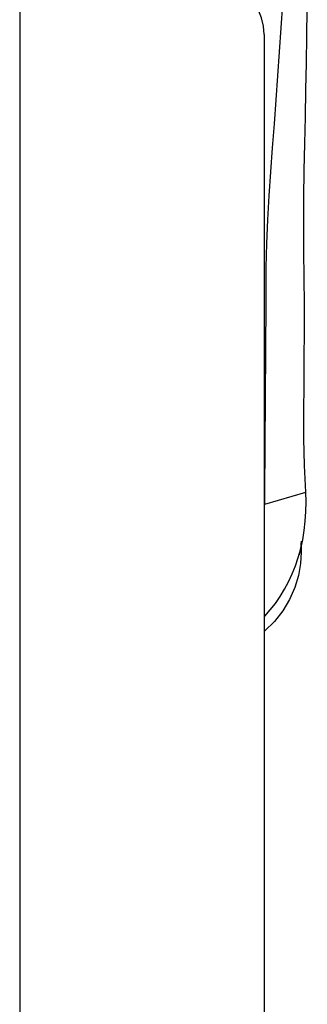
# Model space of a CAD drawing. Extents: x -68 to 41, y -21 to 51.
# Tile 5 of 10: x 23.83 to 24.96, y 0.46 to 4.36. Entities that reach past the tile are written whole.
import ezdxf

# ---------------------------------------------------------------- set-up
doc = ezdxf.new("R2010")
doc.units = 0
doc.header["$MEASUREMENT"] = 0
doc.layers.add('1', color=4, linetype='CONTINUOUS')

msp = doc.modelspace()

# ---------------------------------------------------------------- linework, layer by layer
at = {"layer": '1'}
for p, q in [((23.825257, 4.809644), (23.825257, -2.564149)), ((24.791398, 4.300423), (24.791398, -7.405788))]:
    msp.add_line(p, q, dxfattribs=at)
for points in [[(24.791398, 4.300423, 0), (24.788755, 4.333173, 0), (24.780876, 4.365848, 0), (24.767819, 4.398462, 0), (24.749531, 4.431061, 0), (24.726098, 4.463404, 0), (24.697726, 4.495151, 0), (24.66469, 4.526054, 0), (24.627025, 4.556111, 0), (24.584621, 4.585359, 0), (24.53784, 4.613529, 0), (24.487259, 4.640256, 0), (24.433143, 4.665441, 0), (24.375496, 4.68909, 0), (24.314325, 4.711171, 0), (24.250145, 4.731482, 0), (24.183788, 4.749768, 0), (24.115508, 4.765986, 0), (24.045215, 4.780158, 0), (23.973016, 4.792237, 0), (23.899551, 4.802089, 0), (23.825257, 4.809644, 0)], [(24.79364, 2.440902, 0), (24.794497, 2.534613, 0), (24.7953, 2.628321, 0), (24.796049, 2.722027, 0), (24.796744, 2.815729, 0), (24.797384, 2.909429, 0), (24.797972, 3.003125, 0), (24.79851, 3.09682, 0), (24.799002, 3.190513, 0), (24.799437, 3.284202, 0), (24.799945, 3.377912, 0), (24.801827, 3.471887, 0), (24.805532, 3.566212, 0), (24.811079, 3.660894, 0), (24.818101, 3.755866, 0), (24.825147, 3.850858, 0), (24.832103, 3.945846, 0), (24.838955, 4.040829, 0), (24.845698, 4.135806, 0), (24.852334, 4.230777, 0), (24.858864, 4.325742, 0), (24.86529, 4.420702, 0)], [(24.955974, 2.487958, 0), (24.95092, 2.593735, 0), (24.948589, 2.700421, 0), (24.948495, 2.806791, 0), (24.949416, 2.912677, 0), (24.950274, 3.018562, 0), (24.950887, 3.124519, 0), (24.951006, 3.23053, 0), (24.950164, 3.336575, 0), (24.948873, 3.442671, 0), (24.948067, 3.548846, 0), (24.948373, 3.655114, 0), (24.95018, 3.761452, 0), (24.952522, 3.867841, 0), (24.954708, 3.974274, 0), (24.956749, 4.080749, 0), (24.958641, 4.187264, 0), (24.960391, 4.293814, 0), (24.962008, 4.400397, 0)], [(24.79364, 2.440902, 0), (24.847751, 2.456587, 0), (24.901862, 2.472273, 0), (24.955974, 2.487958, 0)], [(24.793752, 1.996777, 0), (24.81556, 2.021521, 0), (24.835875, 2.047535, 0), (24.854701, 2.074809, 0), (24.872044, 2.103329, 0), (24.887902, 2.133085, 0), (24.902256, 2.16406, 0), (24.915073, 2.19623, 0), (24.926302, 2.229549, 0), (24.935892, 2.263956, 0), (24.943797, 2.299376, 0), (24.94995, 2.33572, 0), (24.954275, 2.372887, 0), (24.956759, 2.410745, 0), (24.957357, 2.449153, 0), (24.955974, 2.487958, 0)], [(24.93734, 2.29443, 0), (24.93703, 2.283517, 0), (24.93608, 2.272606, 0), (24.934488, 2.261696, 0), (24.932256, 2.250787, 0), (24.929383, 2.23988, 0)], [(24.937496, 2.291322, 0), (24.937496, 2.277732, 0), (24.937496, 2.264142, 0), (24.937496, 2.250552, 0)], [(24.937496, 2.250552, 0), (24.93489, 2.204963, 0), (24.926668, 2.157827, 0), (24.912364, 2.110154, 0), (24.891761, 2.063132, 0), (24.864951, 2.018049, 0), (24.832361, 1.97619, 0), (24.794743, 1.938727, 0)]]:
    msp.add_polyline3d(points, dxfattribs=at)

doc.saveas('drawing.dxf')
